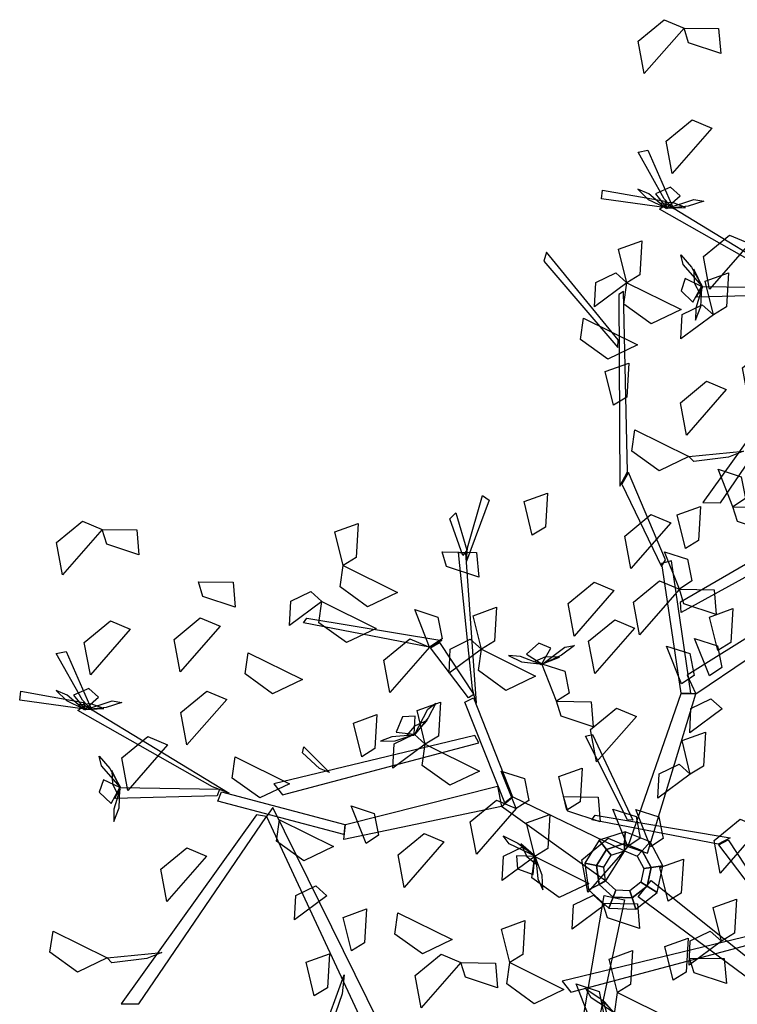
# Model space of a CAD drawing. Header units: millimetres. Extents: x 1990 to 2289, y -735 to 515.
# Tile 15 of 43: x 2040.25 to 2042.19, y 427.32 to 429.98. Entities that reach past the tile are written whole.
import ezdxf

# ---------------------------------------------------------------- set-up
doc = ezdxf.new("R2010")
doc.units = ezdxf.units.MM
doc.layers.add('VEGETACION', color=92, linetype='Continuous')

# ---------------------------------------------------------------- blocks, each defined once
blk = doc.blocks.new('AR3DS503')
at = {"color": 92, "linetype": 'Continuous'}
for points in [[(0.39736, 0.21113, 1.08424), (0.42109, 0.25378, 1.07789), (0.43139, 0.22921, 1.07513), (0.41437, 0.20789, 1.07969)], [(0.44152, 0.14368, 1.15995), (0.39422, 0.1557, 1.15359), (0.41534, 0.17194, 1.15083), (0.44031, 0.16095, 1.15539)], [(0.22422, 0.15065, 1.03715), (0.23646, 0.12552, 1.03072), (0.21939, 0.11496, 1.05359), (0.21527, 0.14208, 1.05007)], [(0.11415, 0.09939, 0.89117), (0.13788, 0.14204, 0.88481), (0.14818, 0.11747, 0.88205), (0.13116, 0.09615, 0.88661)], [(-0.01463, 0.09672, 1.1407), (-0.06193, 0.10874, 1.13434), (-0.04082, 0.12498, 1.13158), (-0.01585, 0.11399, 1.13614)], [(0.00151, 0.12396, 0.75869), (0.01959, 0.0969, 0.74307), (0.00008, 0.09884, 0.74419), (-0.00701, 0.1153, 0.75369)], [(0.07555, 0.09128, 1.05372), (0.02825, 0.10331, 1.04736), (0.04937, 0.11955, 1.0446), (0.07433, 0.10856, 1.04916)], [(0.11415, 0.09939, 0.72715), (0.08672, 0.094, 0.72072), (0.08088, 0.11319, 0.7436), (0.10815, 0.11024, 0.74008)], [(0.20256, 0.1089, 1.05372), (0.21479, 0.08376, 1.04729), (0.19773, 0.0732, 1.07017), (0.19361, 0.10032, 1.06665)], [(-0.01463, 0.09672, 1.1407), (-0.0024, 0.07158, 1.13427), (-0.01946, 0.06102, 1.15715), (-0.02358, 0.08814, 1.15363)], [(0.17222, 0.07087, 0.93533), (0.12492, 0.0829, 0.92897), (0.14604, 0.09914, 0.92621), (0.171, 0.08815, 0.93077)], [(0.33291, 0.05847, 1.10509), (0.35664, 0.10112, 1.09873), (0.36694, 0.07655, 1.09597), (0.34993, 0.05523, 1.10053)], [(0.07555, 0.09128, 0.99064), (0.08778, 0.06615, 0.98421), (0.07072, 0.05559, 1.00708), (0.0666, 0.08271, 1.00356)], [(0.23117, 0.06953, 1.03715), (0.2527, 0.09393, 1.02152), (0.25583, 0.07457, 1.02264), (0.24173, 0.06351, 1.03215)], [(-0.05646, 0.07752, 0.71389), (-0.04422, 0.05238, 0.70746), (-0.06128, 0.04183, 0.73034), (-0.06541, 0.06895, 0.72682)], [(-0.0657, 0.05721, 0.89117), (-0.09313, 0.05182, 0.88474), (-0.09897, 0.07101, 0.90762), (-0.0717, 0.06806, 0.9041)], [(-0.08798, 0.03858, 0.71389), (-0.06645, 0.06299, 0.69827), (-0.06333, 0.04362, 0.69939), (-0.07743, 0.03256, 0.70889)], [(0.0104, 0.02997, 1.1407), (0.03193, 0.05437, 1.12508), (0.03505, 0.03501, 1.1262), (0.02095, 0.02394, 1.1357)], [(0.14791, 0.00716, 0.96144), (0.17164, 0.0498, 0.95509), (0.18194, 0.02524, 0.95233), (0.16492, 0.00391, 0.95689)], [(0.01201, 0.02863, 0.63819), (-0.01542, 0.02323, 0.63176), (-0.02126, 0.04243, 0.65464), (0.00602, 0.03948, 0.65112)], [(0.28162, 0.01757, 0.93533), (0.23432, 0.02959, 0.92897), (0.25543, 0.04583, 0.92621), (0.2804, 0.03484, 0.93077)], [(-0.08798, 0.03858, 0.71389), (-0.07574, 0.01345, 0.70746), (-0.0928, 0.00289, 0.73034), (-0.09693, 0.03001, 0.72682)], [(0.07379, 0.00335, 0.71389), (0.0265, 0.01538, 0.70753), (0.04761, 0.03162, 0.70477), (0.07258, 0.02063, 0.70933)], [(0.07379, 0.00335, 0.71389), (0.09533, 0.02776, 0.69827), (0.09845, 0.00839, 0.69939), (0.08435, -0.00267, 0.70889)], [(-0.0392, 0.01606, 1.1407), (-0.02696, -0.00908, 1.13427), (-0.04402, -0.01964, 1.15715), (-0.04815, 0.00749, 1.15363)], [(0.002, -0.02025, 0.60661), (0.02573, 0.0224, 0.60025), (0.03602, -0.00217, 0.59749), (0.01901, -0.0235, 0.60205)], [(0.20917, 0.02152, 0.95425), (0.22725, -0.00554, 0.93863), (0.20774, -0.0036, 0.93975), (0.20065, 0.01286, 0.94925)], [(0.38251, -0.02265, 1.10509), (0.40624, 0.02, 1.09873), (0.41654, -0.00457, 1.09597), (0.39952, -0.02589, 1.10053)], [(0.09654, -0.03133, 0.75869), (0.12027, 0.01132, 0.75234), (0.13056, -0.01325, 0.74958), (0.11355, -0.03457, 0.75414)], [(0.07379, 0.00335, 0.71389), (0.08603, -0.02178, 0.70746), (0.06897, -0.03234, 0.73034), (0.06484, -0.00522, 0.72682)], [(0.32704, -0.02462, 1.04888), (0.27974, -0.01259, 1.04252), (0.30086, 0.00365, 1.03976), (0.32582, -0.00734, 1.04432)], [(-0.09911, -0.05769, 0.77027), (-0.07538, -0.01504, 0.76391), (-0.06508, -0.03961, 0.76115), (-0.08209, -0.06094, 0.76571)], [(0.002, -0.02025, 0.57507), (0.02008, -0.04731, 0.55945), (0.00056, -0.04537, 0.56057), (-0.00652, -0.02891, 0.57007)], [(-0.0161, -0.02391, 0.85963), (0.00198, -0.05097, 0.84401), (-0.01754, -0.04903, 0.84512), (-0.02462, -0.03257, 0.85463)], [(0.09654, -0.03133, 0.85963), (0.11462, -0.05839, 0.84401), (0.0951, -0.05645, 0.84512), (0.08802, -0.03999, 0.85463)], [(0.34357, -0.06854, 1.10509), (0.3673, -0.02589, 1.09873), (0.3776, -0.05046, 1.09597), (0.36059, -0.07179, 1.10053)], [(0.06131, -0.04894, 0.85963), (0.03388, -0.05434, 0.8532), (0.02804, -0.03514, 0.87607), (0.05531, -0.03809, 0.87256)], [(0.05618, -0.03883, 0.68235), (0.06841, -0.06397, 0.67592), (0.05135, -0.07452, 0.6988), (0.04723, -0.0474, 0.69528)], [(0.17917, -0.0668, 0.93533), (0.13188, -0.05477, 0.92897), (0.15299, -0.03853, 0.92621), (0.17796, -0.04952, 0.93077)], [(0.17917, -0.0668, 0.93533), (0.20071, -0.0424, 0.91971), (0.20383, -0.06176, 0.92083), (0.18973, -0.07282, 0.93033)], [(0.2273, -0.04618, 1.21221), (0.23954, -0.07132, 1.20578), (0.22248, -0.08188, 1.22866), (0.21835, -0.05476, 1.22514)], [(-0.03514, -0.08797, 0.68235), (-0.0136, -0.06356, 0.66673), (-0.01048, -0.08292, 0.66785), (-0.02458, -0.09399, 0.67735)], [(0.17917, -0.0668, 0.93533), (0.19141, -0.09194, 0.9289), (0.17435, -0.10249, 0.95178), (0.17022, -0.07537, 0.94826)], [(0.43164, -0.10748, 1.10509), (0.45537, -0.06483, 1.09873), (0.46567, -0.0894, 1.09597), (0.44866, -0.11072, 1.10053)], [(0.01724, -0.12444, 0.77027), (0.04097, -0.0818, 0.76391), (0.05127, -0.10636, 0.76115), (0.03426, -0.12769, 0.76571)], [(0.33446, -0.10898, 1.02996), (0.28716, -0.09696, 1.0236), (0.30827, -0.08072, 1.02084), (0.33324, -0.09171, 1.0254)], [(0.36119, -0.12509, 1.10509), (0.38492, -0.08245, 1.09873), (0.39521, -0.10701, 1.09597), (0.3782, -0.12834, 1.10053)], [(-0.03514, -0.08797, 0.68235), (-0.0229, -0.1131, 0.67592), (-0.03996, -0.12366, 0.6988), (-0.04409, -0.09654, 0.69528)], [(0.19217, -0.14416, 1.08037), (0.2159, -0.10152, 1.07401), (0.22619, -0.12609, 1.07125), (0.20918, -0.14741, 1.07581)], [(0.08277, -0.12284, 1.11192), (0.05534, -0.12824, 1.10549), (0.0495, -0.10904, 1.12836), (0.07678, -0.11199, 1.12484)], [(-0.0492, -0.14487, 1.12453), (-0.02767, -0.12047, 1.10891), (-0.02455, -0.13983, 1.11003), (-0.03865, -0.15089, 1.11953)], [(0.08277, -0.12284, 1.08037), (0.10085, -0.1499, 1.06475), (0.08134, -0.14796, 1.06587), (0.07425, -0.1315, 1.07537)], [(0.1509, -0.15117, 0.93533), (0.1036, -0.13914, 0.92897), (0.12471, -0.1229, 0.92621), (0.14968, -0.13389, 0.93077)], [(0.1509, -0.15117, 0.93533), (0.17243, -0.12676, 0.91971), (0.17555, -0.14613, 0.92083), (0.16145, -0.15719, 0.93033)], [(0.28486, -0.16183, 1.02996), (0.23756, -0.1498, 1.0236), (0.25868, -0.13356, 1.02084), (0.28364, -0.14455, 1.0254)], [(0.28486, -0.16183, 1.04888), (0.30639, -0.13742, 1.03326), (0.30951, -0.15679, 1.03438), (0.29541, -0.16785, 1.04388)], [(0.38575, -0.15661, 1.07355), (0.35832, -0.16201, 1.06712), (0.35248, -0.14281, 1.08999), (0.37976, -0.14577, 1.08648)], [(0.47058, -0.18165, 1.10509), (0.49431, -0.139, 1.09873), (0.50461, -0.16357, 1.09597), (0.48759, -0.18489, 1.10053)], [(0.19217, -0.14416, 1.08037), (0.21025, -0.17122, 1.06475), (0.19073, -0.16929, 1.06587), (0.18365, -0.15282, 1.07537)], [(-0.01286, -0.15788, 0.82809), (0.00522, -0.18494, 0.81246), (-0.01429, -0.183, 0.81358), (-0.02138, -0.16654, 0.82309)], [(0.03364, -0.19376, 1.11192), (0.05737, -0.15112, 1.10556), (0.06767, -0.17569, 1.1028), (0.05065, -0.19701, 1.10736)], [(0.1509, -0.15117, 0.93533), (0.16313, -0.1763, 0.9289), (0.14607, -0.18686, 0.95178), (0.14195, -0.15974, 0.94826)], [(0.2742, -0.19381, 1.04888), (0.2269, -0.18179, 1.04252), (0.24801, -0.16554, 1.03976), (0.27298, -0.17653, 1.04432)], [(-0.03357, -0.16873, 1.08037), (-0.01549, -0.19579, 1.06475), (-0.03501, -0.19385, 1.06587), (-0.0421, -0.17739, 1.07537)], [(0.47058, -0.18165, 1.10509), (0.44315, -0.18704, 1.09866), (0.43731, -0.16785, 1.12154), (0.46458, -0.1708, 1.11802)], [(0.05618, -0.21993, 0.77027), (0.07991, -0.17729, 0.76391), (0.09021, -0.20185, 0.76115), (0.07319, -0.22318, 0.76571)], [(-0.0359, -0.1901, 0.93533), (-0.02367, -0.21524, 0.9289), (-0.04073, -0.2258, 0.95178), (-0.04486, -0.19868, 0.94826)], [(0.00476, -0.23204, 0.89117), (0.02849, -0.1894, 0.88481), (0.03878, -0.21397, 0.88205), (0.02177, -0.23529, 0.88661)], [(0.2742, -0.19381, 1.04888), (0.28643, -0.21895, 1.04245), (0.26937, -0.22951, 1.06533), (0.26525, -0.20239, 1.06181)], [(0.19851, -0.22138, 0.97318), (0.17108, -0.22678, 0.96675), (0.16524, -0.20758, 0.98963), (0.19252, -0.21053, 0.98611)], [(0.00476, -0.23204, 0.82809), (-0.02267, -0.23744, 0.82166), (-0.02851, -0.21824, 0.84453), (-0.00124, -0.2212, 0.84101)], [(0.00476, -0.23204, 0.9858), (0.02284, -0.2591, 0.97017), (0.00332, -0.25716, 0.97129), (-0.00376, -0.2407, 0.9808)], [(0.13004, -0.2499, 1.04888), (0.14228, -0.27504, 1.04245), (0.12521, -0.2856, 1.06533), (0.12109, -0.25848, 1.06181)], [(0.00684, -0.26519, 0.93533), (0.01908, -0.29032, 0.9289), (0.00202, -0.30088, 0.95178), (-0.00211, -0.27376, 0.94826)], [(-0.02352, -0.30621, 0.95425), (-0.05095, -0.31161, 0.94783), (-0.05679, -0.29241, 0.9707), (-0.02952, -0.29536, 0.96718)], [(-0.02352, -0.30621, 0.85963), (-0.00544, -0.33327, 0.84401), (-0.02496, -0.33133, 0.84512), (-0.03204, -0.31487, 0.85463)], [(0.00151, -0.39753, 0.97318), (0.02524, -0.35488, 0.96682), (0.03554, -0.37945, 0.96406), (0.01853, -0.40078, 0.96862)], [(0.08786, -0.36625, 0.93533), (0.10009, -0.39139, 0.9289), (0.08303, -0.40195, 0.95178), (0.07891, -0.37483, 0.94826)], [(0.12633, -0.42976, 0.93533), (0.07903, -0.41773, 0.92897), (0.10015, -0.40149, 0.92621), (0.12511, -0.41248, 0.93077)], [(0.02435, -0.45433, 0.93533), (0.04589, -0.42992, 0.91971), (0.04901, -0.44929, 0.92083), (0.03491, -0.46035, 0.93033)], [(0.09806, -0.46499, 0.93533), (0.05076, -0.45296, 0.92897), (0.07187, -0.43672, 0.92621), (0.09684, -0.44771, 0.93077)], [(0.09806, -0.46499, 1.04888), (0.11959, -0.44059, 1.03326), (0.12271, -0.45995, 1.03438), (0.10861, -0.47101, 1.04388)], [(0.02435, -0.45433, 1.02996), (0.03659, -0.47946, 1.02353), (0.01953, -0.49002, 1.0464), (0.0154, -0.4629, 1.04288)], [(0.09806, -0.46499, 1.04888), (0.11029, -0.49013, 1.04245), (0.09323, -0.50068, 1.06533), (0.0891, -0.47356, 1.06181)]]:
    blk.add_3dface(points, dxfattribs=at)
at = {"color": 34, "linetype": 'Continuous'}
for points in [[(0.30042, 0.0174, 1.03586), (0.3754, 0.18948, 1.1326), (0.36146, 0.18669, 1.12288), (0.29225, 0.01715, 1.03056)], [(0.29225, 0.01715, 1.03056), (0.17256, 0.17586, 1.10184), (0.16876, 0.16067, 1.09468), (0.28878, 0.00893, 1.02666)], [(0.20268, 0.14437, 1.0907), (0.20658, 0.17786, 1.11892), (0.21136, 0.18117, 1.12189), (0.20426, 0.12894, 1.07783)], [(-0.14519, 0.07687, 0.64492), (-0.11628, 0.16573, 0.65464), (-0.11223, 0.16113, 0.65066), (-0.14181, 0.07518, 0.64227)], [(-0.00448, 0.02228, 0.6363), (-0.00448, 0.15243, 0.76645), (0.00707, 0.14862, 0.76264), (0.01246, 0.02228, 0.6363)], [(0.3629, 0.14943, 1.11642), (0.38964, 0.15873, 1.15005), (0.39422, 0.1557, 1.15359), (0.35206, 0.14211, 1.10108)], [(-0.11958, 0.02463, 0.71023), (0.03096, 0.09699, 0.83943), (0.02225, 0.10421, 0.82645), (-0.12377, 0.02985, 0.70315)], [(-0.02227, 0.00249, 0.40784), (-0.15713, 0.06992, 0.65022), (-0.14801, 0.07828, 0.64713), (-0.01469, 0.01765, 0.40784)], [(-0.01013, 0.01945, 0.09012), (-0.0149, 0.02771), (-0.02897, 0.01094), (-0.02001, 0.00768, 0.09012)], [(0.005, 0.02212, 0.09012), (0.00666, 0.03151), (-0.0149, 0.02771), (-0.01013, 0.01945, 0.09012)], [(0.01831, 0.01444, 0.09012), (0.02561, 0.02056), (0.00666, 0.03151), (0.005, 0.02212, 0.09012)], [(0.33493, 0.00908, 1.05593), (0.41519, 0.02856, 1.17201), (0.41305, 0.0192, 1.16381), (0.33397, 0.0036, 1.05151)], [(-0.00713, 0.01424, 0.68529), (-0.01013, 0.01945, 0.09012), (-0.02001, 0.00768, 0.09012), (-0.01436, 0.00562, 0.68529)], [(0.00396, 0.0162, 0.68529), (0.005, 0.02212, 0.09012), (-0.01013, 0.01945, 0.09012), (-0.00713, 0.01424, 0.68529)], [(0.0137, 0.01057, 0.68529), (0.01831, 0.01444, 0.09012), (0.005, 0.02212, 0.09012), (0.00396, 0.0162, 0.68529)], [(0.02357, 0, 0.09012), (0.0331, 0), (0.02561, 0.02056), (0.01831, 0.01444, 0.09012)], [(0.10836, -0.03047, 0.86127), (0.22739, 0.02216, 0.99142), (0.22858, 0.01005, 0.98761), (0.11521, -0.04596, 0.86127)], [(0.22827, 0.01834, 0.98992), (0.33324, 0.01338, 1.05574), (0.332, 0.00526, 1.05265), (0.22908, 0.01027, 0.98816)], [(-0.02001, 0.00768, 0.09012), (-0.02897, 0.01094), (-0.02897, -0.01095), (-0.02001, -0.00769, 0.09012)], [(0.0137, 0.01057, 0.68529), (0.10836, -0.03047, 0.86127), (0.10122, -0.03994, 0.8566), (0.00396, -0.01621, 0.68529)], [(0.01755, 0, 0.68529), (0.02357, 0, 0.09012), (0.01831, 0.01444, 0.09012), (0.0137, 0.01057, 0.68529)], [(-0.01436, 0.00562, 0.68529), (-0.02001, 0.00768, 0.09012), (-0.02001, -0.00769, 0.09012), (-0.01436, -0.00563, 0.68529)], [(0.33995, 0.00288, 1.05707), (0.45924, -0.03448, 1.12288), (0.45472, -0.03985, 1.11847), (0.32587, 0.00507, 1.04867)], [(-0.10815, -0.00401, 0.73691), (-0.06974, -0.03699, 0.87007), (-0.07599, -0.04265, 0.86066), (-0.1117, -0.00749, 0.73184)], [(-0.02001, -0.00769, 0.09012), (-0.02897, -0.01095), (-0.0149, -0.02772), (-0.01013, -0.01946, 0.09012)], [(-0.01436, -0.00563, 0.68529), (-0.02001, -0.00769, 0.09012), (-0.01013, -0.01946, 0.09012), (-0.00713, -0.01425, 0.68529)], [(0.0137, -0.01058, 0.68529), (0.01831, -0.01445, 0.09012), (0.02357, 0, 0.09012), (0.01755, 0, 0.68529)], [(0.01831, -0.01445, 0.09012), (0.02561, -0.02057), (0.0331, 0), (0.02357, 0, 0.09012)], [(0.14143, -0.08215, 0.92098), (0.29198, -0.00979, 1.05019), (0.28327, -0.00257, 1.03721), (0.13725, -0.07693, 0.91391)], [(-0.00713, -0.01425, 0.68529), (-0.01013, -0.01946, 0.09012), (0.005, -0.02213, 0.09012), (0.00396, -0.01621, 0.68529)], [(0.00396, -0.01621, 0.68529), (0.005, -0.02213, 0.09012), (0.01831, -0.01445, 0.09012), (0.0137, -0.01058, 0.68529)], [(0.005, -0.02213, 0.09012), (0.00666, -0.03152), (0.02561, -0.02057), (0.01831, -0.01445, 0.09012)], [(-0.01482, -0.01831, 0.6072), (-0.02582, -0.1523, 0.73293), (-0.01403, -0.14969, 0.72884), (0.002, -0.02025, 0.60661)], [(-0.01013, -0.01946, 0.09012), (-0.0149, -0.02772), (0.00666, -0.03152), (0.005, -0.02213, 0.09012)], [(0.25863, -0.02957, 1.0274), (0.27466, -0.03918, 1.06719), (0.27458, -0.0442, 1.07138), (0.24996, -0.02826, 1.00925)], [(-0.06885, -0.03739, 0.86962), (0.03483, -0.03525, 1.03236), (0.03296, -0.03947, 1.03236), (-0.07748, -0.04452, 0.86095)], [(0.1065, -0.03385, 0.85963), (0.15495, -0.10665, 0.94753), (0.14898, -0.11159, 0.9434), (0.10157, -0.0401, 0.85727)], [(0.4573, -0.04345, 1.11717), (0.4859, -0.07591, 1.10797), (0.4784, -0.07923, 1.10222), (0.44824, -0.03717, 1.11733)], [(0.45392, -0.03683, 1.11802), (0.50687, -0.03279, 1.20472), (0.50756, -0.04006, 1.20072), (0.4561, -0.04176, 1.11802)], [(0.00685, -0.0414, 0.99234), (0.05411, -0.10019, 1.10839), (0.04872, -0.10286, 1.10172), (0.00239, -0.04195, 0.98567)], [(0.15133, -0.11852, 0.9493), (0.18545, -0.22372, 1.03721), (0.17968, -0.22453, 1.03131), (0.14584, -0.10768, 0.93809)], [(0.15287, -0.11079, 0.94767), (0.19128, -0.14377, 1.08083), (0.18503, -0.14943, 1.07142), (0.14932, -0.11426, 0.9426)], [(0.19217, -0.14416, 1.08037), (0.29585, -0.14202, 1.24311), (0.29398, -0.14625, 1.24311), (0.18354, -0.1513, 1.0717)], [(-0.02196, -0.15195, 0.73132), (0.01586, -0.25305, 0.79233), (0.02316, -0.24934, 0.78914), (-0.01408, -0.15026, 0.72937)], [(-0.02582, -0.1523, 0.73293), (-0.13188, -0.2625, 0.83534), (-0.12208, -0.26827, 0.82958), (-0.016, -0.1655, 0.72889)], [(0.00171, -0.2222, 0.774), (-0.13741, -0.34838, 0.87053), (-0.13917, -0.3339, 0.86138), (-0.00064, -0.21414, 0.76906)], [(0.17903, -0.22899, 1.03029), (0.17603, -0.27277, 1.02477), (0.17015, -0.27017, 1.0171), (0.17772, -0.21813, 1.02895)], [(0.18146, -0.22196, 1.031), (0.198, -0.24864, 1.12771), (0.1941, -0.25449, 1.12324), (0.17928, -0.22689, 1.031)], [(0.02064, -0.25293, 0.7925), (0.06481, -0.31552, 0.91261), (0.06798, -0.3053, 0.9059), (0.02269, -0.24712, 0.78899)], [(0.06549, -0.31606, 0.91197), (0.0991, -0.45746, 1.03892), (0.10243, -0.45439, 1.03986), (0.06922, -0.30343, 0.90677)], [(0.09526, -0.41861, 1.00895), (0.16671, -0.47566, 1.11286), (0.16737, -0.46799, 1.10823), (0.09425, -0.41247, 1.00385)]]:
    blk.add_3dface(points, dxfattribs=at)
at = {"color": 52, "linetype": 'Continuous'}
for points in [[(-0.01674, 0.11422, 1.1371), (-0.00383, 0.10462, 1.1527), (-0.00939, 0.11427, 1.16754), (-0.01713, 0.1197, 1.15689)], [(-0.01625, 0.11363, 1.13711), (0.00543, 0.10518, 1.12977), (0.01072, 0.09919, 1.14209), (-0.00153, 0.10408, 1.14581)], [(0.4125, 0.02095, 1.16301), (0.41403, 0.03731, 1.15984), (0.41202, 0.04686, 1.17057), (0.41015, 0.03524, 1.17626)], [(0.41305, 0.0192, 1.16381), (0.42724, 0.01581, 1.15078), (0.4285, 0.02612, 1.14368), (0.41713, 0.03319, 1.15167)], [(0.07259, 0.00474, 0.7131), (0.06745, 0.02035, 0.70992), (0.0618, 0.0283, 0.72066), (0.06472, 0.0169, 0.72635)], [(0.41225, 0.01965, 1.16476), (0.42213, 0.00696, 1.18036), (0.41935, 0.01774, 1.1952), (0.41333, 0.02504, 1.18455)], [(0.07379, 0.00335, 0.71389), (0.08815, 0.00593, 0.70087), (0.08519, 0.01587, 0.69377), (0.07194, 0.01781, 0.70176)], [(0.41256, 0.01895, 1.16478), (0.43121, 0.00503, 1.15743), (0.43471, -0.00216, 1.16975), (0.42421, 0.00582, 1.17348)], [(0.07288, 0.00345, 0.71485), (0.08701, -0.00423, 0.73045), (0.08015, 0.00454, 0.74529), (0.07172, 0.00882, 0.73463)], [(0.07344, 0.00293, 0.71486), (0.0961, -0.00237, 0.70752), (0.10218, -0.00756, 0.71984), (0.08937, -0.00445, 0.72356)], [(0.45389, -0.03629, 1.11899), (0.43378, -0.04799, 1.11164), (0.42579, -0.0484, 1.12396), (0.43725, -0.04186, 1.12769)], [(0.45465, -0.03628, 1.11897), (0.43911, -0.0404, 1.13457), (0.45011, -0.04206, 1.14941), (0.45919, -0.03938, 1.13876)], [(0.45392, -0.03683, 1.11802), (0.44525, -0.04856, 1.10499), (0.45424, -0.05376, 1.09789), (0.4652, -0.04606, 1.10588)], [(0.45575, -0.03701, 1.11722), (0.47021, -0.04482, 1.11405), (0.47978, -0.04672, 1.12478), (0.46982, -0.04044, 1.13047)], [(0.19115, -0.07166, 0.92954), (0.20693, -0.06705, 0.92636), (0.21506, -0.06167, 0.93709), (0.20357, -0.06421, 0.94278)], [(0.18985, -0.07191, 0.93129), (0.1817, -0.08578, 0.94689), (0.1907, -0.07922, 0.96173), (0.19526, -0.07093, 0.95107)], [(0.18973, -0.07282, 0.93033), (0.19181, -0.08726, 0.91731), (0.20186, -0.08463, 0.9102), (0.20424, -0.07145, 0.91819)], [(0.18932, -0.07246, 0.9313), (0.18325, -0.09492, 0.92395), (0.17786, -0.10083, 0.93628), (0.18141, -0.08812, 0.94)], [(0.10064, -0.14939, 1.06572), (0.08539, -0.16697, 1.05837), (0.07797, -0.16994, 1.0707), (0.0867, -0.16005, 1.07442)], [(0.10136, -0.14914, 1.06571), (0.08799, -0.15807, 1.08131), (0.09894, -0.15608, 1.09615), (0.10666, -0.15061, 1.08549)], [(0.10085, -0.1499, 1.06475), (0.09644, -0.1638, 1.05173), (0.10663, -0.16581, 1.04462), (0.11451, -0.15499, 1.05262)], [(0.10264, -0.14948, 1.06396), (0.11885, -0.1522, 1.06078), (0.12852, -0.1509, 1.07151), (0.11707, -0.14818, 1.0772)]]:
    blk.add_3dface(points, dxfattribs=at)

msp = doc.modelspace()

# ---------------------------------------------------------------- block references
at = {"layer": 'VEGETACION', "color": 1, "xscale": 3.352641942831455, "yscale": 3.352641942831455, "zscale": 3.352641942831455, "rotation": 167.902083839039}
for p in [(2043.4619, 429.0353, -3.4528), (2041.8869, 427.679, -3.4528)]:
    msp.add_blockref('AR3DS503', p, dxfattribs=at)

doc.saveas('drawing.dxf')
